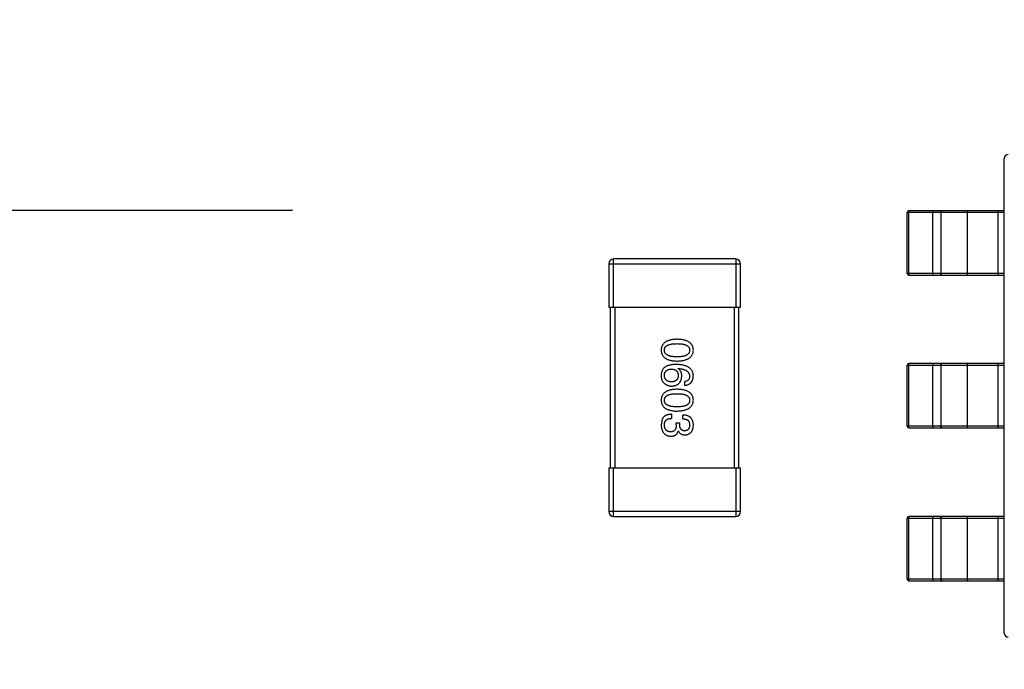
# Model space of a CAD drawing. Header units: inches. Extents: x -39 to 106, y -45 to 75.
# Tile 36 of 222: x -10.39 to -4.27, y -5.78 to -1.74. Entities that reach past the tile are written whole.
import ezdxf

# ---------------------------------------------------------------- set-up
doc = ezdxf.new("R2010")
doc.units = ezdxf.units.IN
doc.header["$LTSCALE"] = 1.21
doc.header["$MEASUREMENT"] = 0
doc.header["$PDMODE"] = 3
doc.header["$PDSIZE"] = 0.3125
doc.layers.get('0').update_dxf_attribs({"linetype": 'CONTINUOUS'})
doc.layers.get('Defpoints').update_dxf_attribs({"linetype": 'CONTINUOUS'})
doc.layers.add('DIM', color=3, linetype='CONTINUOUS')
doc.styles.get("Standard").update_dxf_attribs({"font": 'txt', "width": 0.8})
doc.dimstyles.get("Standard").update_dxf_attribs({"dimtxt": 0.15625, "dimasz": 0.1875, "dimexe": 0.125, "dimexo": 0.0625, "dimgap": 0.09, "dimtad": 0, "dimtih": 1, "dimtoh": 1, "dimzin": 4, "dimdsep": 46, "dimtxsty": 'STANDARD', "dimblk": '_FILLED', "dimblk1": '_FILLED', "dimblk2": '_FILLED', "dimcen": 0.09, "dimazin": 1, "dimtp": 0.01, "dimtm": 0.01, "dimtfac": 1, "dimtofl": 0, "dimtmove": 0, "dimatfit": 3, "dimldrblk": '_FILLED', "dimfxl": 1, "dimtolj": 1, "dimtzin": 4, "dimarcsym": 0})

# ---------------------------------------------------------------- blocks, each defined once
blk = doc.blocks.new('_FILLED')
at = {"color": 0, "linetype": 'ByBlock'}
blk.add_solid([(0, 0), (-1, 0.1667), (-1, -0.1667)], dxfattribs=at)
blk = doc.blocks.new('*D5')
at = {"layer": 'Defpoints', "color": 0}
for p in [(-37.3691, 66.4698), (1.8781, 66.4698), (-13.6719, -30.5315)]:
    blk.add_point(p, dxfattribs=at)
at = {"layer": 'DIM', "color": 0, "lineweight": -2}
for p, q in [((1.8156, 66.4698), (-37.4941, 66.4698)), ((-37.3691, 64.4698), (-37.3691, 20.9925)), ((-37.3691, -28.5315), (-37.3691, 14.9458)), ((-13.7344, -30.5315), (-37.4941, -30.5315))]:
    blk.add_line(p, q, dxfattribs=at)
at = {"layer": 'DIM', "color": 0, "lineweight": -2, "xscale": 2, "yscale": 2, "zscale": 2}
for p, rotation in [((-37.3691, 66.4698), 90), ((-37.3691, -30.5315), 270)]:
    blk.add_blockref('_FILLED', p, dxfattribs=dict(at, rotation=rotation))
at = {"layer": 'DIM', "color": 0, "insert": (-37.3691, 17.9691), "char_height": 2, "attachment_point": 5, "rotation": 90}
blk.add_mtext('\\A1;97.00', dxfattribs=at)
blk = doc.blocks.new('*D16')
at = {"layer": 'Defpoints', "color": 0}
for p in [(-16.6781, 2.2925), (-12.6974, 2.2925), (-16.6781, -2.9276)]:
    blk.add_point(p, dxfattribs=at)
at = {"layer": 'DIM', "color": 0, "lineweight": -2}
for p, q in [((-16.6781, 2.23), (-16.6781, -3.0526)), ((-12.6974, 2.23), (-12.6974, -3.0526)), ((-18.6781, -2.9276), (-20.6781, -2.9276)), ((-10.6974, -2.9276), (-8.6974, -2.9276))]:
    blk.add_line(p, q, dxfattribs=at)
at = {"layer": 'DIM', "color": 0, "lineweight": -2, "xscale": 2, "yscale": 2, "zscale": 2}
blk.add_blockref('_FILLED', (-16.6781, -2.9276), dxfattribs=at)
at = {"layer": 'DIM', "color": 0, "lineweight": -2, "xscale": 2, "yscale": 2, "zscale": 2, "rotation": 180}
blk.add_blockref('_FILLED', (-12.6974, -2.9276), dxfattribs=at)
at = {"layer": 'DIM', "color": 0, "insert": (-22.2348, -2.9276), "char_height": 2, "attachment_point": 5}
blk.add_mtext('\\A1;4.0', dxfattribs=at)

msp = doc.modelspace()

# ---------------------------------------------------------------- linework, layer by layer
at = {"color": 7, "linetype": 'Continuous'}
for p, q in [((-4.272, -5.5566), (-4.272, -2.6066)), ((-4.8659, -2.9416), (-4.8654, -2.9316)), ((-4.272, -2.9316), (-4.8654, -2.9316)), ((-4.7159, -2.9316), (-4.7165, -2.9416)), ((-4.311, -3.3316), (-4.311, -2.9316)), ((-4.8754, -3.3216), (-4.8754, -2.9416)), ((-4.8754, -2.9416), (-4.272, -2.9416)), ((-4.8659, -3.3216), (-4.8659, -2.9416)), ((-4.7165, -3.3216), (-4.7165, -2.9416)), ((-4.6677, -2.9416), (-4.6677, -3.3216)), ((-4.5036, -2.9416), (-4.5036, -3.3216)), ((-6.7018, -3.5316), (-6.7018, -3.2316)), ((-5.9418, -3.2316), (-6.7018, -3.2316)), ((-5.9418, -3.2316), (-5.9418, -3.5316)), ((-6.7318, -3.2616), (-6.7318, -3.5316)), ((-6.7318, -3.2616), (-5.9118, -3.2616)), ((-5.9118, -3.5316), (-5.9118, -3.2616)), ((-4.272, -3.3216), (-4.8754, -3.3216)), ((-4.8654, -3.3316), (-4.8659, -3.3216)), ((-4.8654, -3.3316), (-4.272, -3.3316)), ((-4.7165, -3.3216), (-4.7159, -3.3316)), ((-6.7318, -3.5316), (-5.9118, -3.5316)), ((-6.7218, -3.5316), (-6.7218, -4.5316)), ((-6.6918, -4.5316), (-6.6918, -3.5316)), ((-5.9518, -3.5316), (-5.9518, -4.5316)), ((-5.9218, -4.5316), (-5.9218, -3.5316)), ((-6.3017, -3.9134), (-6.3006, -3.9123)), ((-4.8754, -4.2716), (-4.8754, -3.8916)), ((-4.8754, -3.8916), (-4.272, -3.8916)), ((-4.8659, -3.8916), (-4.8654, -3.8816)), ((-4.8659, -4.2716), (-4.8659, -3.8916)), ((-4.272, -3.8816), (-4.8654, -3.8816)), ((-4.7159, -3.8816), (-4.7165, -3.8916)), ((-4.7165, -4.2716), (-4.7165, -3.8916)), ((-4.6677, -3.8916), (-4.6677, -4.2716)), ((-4.5036, -3.8916), (-4.5036, -4.2716)), ((-4.311, -4.2816), (-4.311, -3.8816)), ((-6.258, -4.0172), (-6.258, -3.9932)), ((-6.3421, -4.1969), (-6.3421, -4.2221)), ((-6.27, -4.2253), (-6.27, -4.2013)), ((-6.399, -4.2264), (-6.4055, -4.2625)), ((-6.3115, -4.2614), (-6.3115, -4.2494)), ((-6.3115, -4.2494), (-6.2908, -4.2494)), ((-6.2908, -4.2494), (-6.2908, -4.2625)), ((-4.272, -4.2716), (-4.8754, -4.2716)), ((-4.8654, -4.2816), (-4.8659, -4.2716)), ((-4.8654, -4.2816), (-4.272, -4.2816)), ((-4.7165, -4.2716), (-4.7159, -4.2816)), ((-6.2984, -4.3007), (-6.2995, -4.3007)), ((-6.7318, -4.5316), (-6.7318, -4.8016)), ((-5.9118, -4.5316), (-6.7318, -4.5316)), ((-6.7018, -4.8316), (-6.7018, -4.5316)), ((-5.9418, -4.5316), (-5.9418, -4.8316)), ((-5.9118, -4.8016), (-5.9118, -4.5316)), ((-5.9118, -4.8016), (-6.7318, -4.8016)), ((-6.7018, -4.8316), (-5.9418, -4.8316)), ((-4.8659, -4.8416), (-4.8654, -4.8316)), ((-4.272, -4.8316), (-4.8654, -4.8316)), ((-4.7159, -4.8316), (-4.7165, -4.8416)), ((-4.311, -5.2316), (-4.311, -4.8316)), ((-4.8754, -5.2216), (-4.8754, -4.8416)), ((-4.8754, -4.8416), (-4.272, -4.8416)), ((-4.8659, -5.2216), (-4.8659, -4.8416)), ((-4.7165, -5.2216), (-4.7165, -4.8416)), ((-4.6677, -4.8416), (-4.6677, -5.2216)), ((-4.5036, -4.8416), (-4.5036, -5.2216)), ((-4.272, -5.2216), (-4.8754, -5.2216)), ((-4.8654, -5.2316), (-4.8659, -5.2216)), ((-4.8654, -5.2316), (-4.272, -5.2316)), ((-4.7165, -5.2216), (-4.7159, -5.2316))]:
    msp.add_line(p, q, dxfattribs=at)
for centre, radius, start, end in [((-4.247, -2.6066), 0.025, 90, 180), ((-4.8654, -2.9416), 0.01, 90, 180), ((-6.7018, -3.2616), 0.03, 90, 180), ((-5.9418, -3.2616), 0.03, 0, 90), ((-4.8654, -3.3216), 0.01, 180, 270), ((-4.8654, -3.8916), 0.01, 90, 180), ((-4.8654, -4.2716), 0.01, 180, 270), ((-6.7018, -4.8016), 0.03, 180, 270), ((-5.9418, -4.8016), 0.03, 270, 0), ((-4.8654, -4.8416), 0.01, 90, 180), ((-4.8654, -5.2216), 0.01, 180, 270), ((-4.247, -5.5566), 0.025, 180, 270)]:
    msp.add_arc(centre, radius, start, end, dxfattribs=at)
for points, knots in [([(-4.6677, -2.9416), (-4.6677, -2.9403), (-4.6672, -2.9377), (-4.6651, -2.9344), (-4.662, -2.9322), (-4.6595, -2.9316), (-4.6583, -2.9316)], [0, 0, 0, 0, 0.257168, 0.51015, 0.757191, 1, 1, 1, 1]), ([(-4.4942, -2.9316), (-4.4954, -2.9316), (-4.4979, -2.9322), (-4.501, -2.9344), (-4.5031, -2.9377), (-4.5036, -2.9403), (-4.5036, -2.9416)], [0, 0, 0, 0, 0.242809, 0.48985, 0.742832, 1, 1, 1, 1]), ([(-4.6583, -3.3316), (-4.6595, -3.3316), (-4.662, -3.3311), (-4.6651, -3.3289), (-4.6672, -3.3255), (-4.6677, -3.3229), (-4.6677, -3.3216)], [0, 0, 0, 0, 0.242809, 0.48985, 0.742832, 1, 1, 1, 1]), ([(-4.5036, -3.3216), (-4.5036, -3.3229), (-4.5031, -3.3255), (-4.501, -3.3289), (-4.4979, -3.3311), (-4.4954, -3.3316), (-4.4942, -3.3316)], [0, 0, 0, 0, 0.257168, 0.51015, 0.757191, 1, 1, 1, 1]), ([(-6.3072, -3.7306), (-6.3111, -3.7307), (-6.3187, -3.731), (-6.3298, -3.732), (-6.3401, -3.7335), (-6.3496, -3.7355), (-6.3584, -3.738), (-6.3665, -3.741), (-6.3738, -3.7445), (-6.3804, -3.7485), (-6.3862, -3.7529), (-6.3913, -3.758), (-6.3956, -3.7635), (-6.3991, -3.7695), (-6.4019, -3.776), (-6.4039, -3.783), (-6.4052, -3.7905), (-6.4054, -3.7957), (-6.4055, -3.7984)], [0, 0, 0, 0, 0.087693, 0.170223, 0.247496, 0.319826, 0.387768, 0.451403, 0.511459, 0.568358, 0.622671, 0.675251, 0.726739, 0.778422, 0.830759, 0.884394, 0.940865, 1, 1, 1, 1]), ([(-6.2055, -3.7984), (-6.2056, -3.7957), (-6.2059, -3.7905), (-6.2072, -3.783), (-6.2093, -3.776), (-6.2121, -3.7695), (-6.2158, -3.7635), (-6.2203, -3.758), (-6.2255, -3.7529), (-6.2315, -3.7485), (-6.2383, -3.7445), (-6.2459, -3.741), (-6.2542, -3.738), (-6.2633, -3.7355), (-6.2732, -3.7335), (-6.2838, -3.732), (-6.2952, -3.731), (-6.3031, -3.7307), (-6.3072, -3.7306)], [0, 0, 0, 0, 0.057911, 0.113262, 0.165956, 0.217443, 0.268511, 0.319665, 0.372, 0.426129, 0.483365, 0.543779, 0.607756, 0.676562, 0.749704, 0.827713, 0.911177, 1, 1, 1, 1]), ([(-6.3858, -3.7984), (-6.3858, -3.7967), (-6.3857, -3.7935), (-6.3847, -3.7889), (-6.3832, -3.7846), (-6.381, -3.7806), (-6.3782, -3.7769), (-6.3748, -3.7736), (-6.3708, -3.7706), (-6.3661, -3.7679), (-6.3608, -3.7655), (-6.355, -3.7635), (-6.3485, -3.7618), (-6.3414, -3.7603), (-6.3337, -3.7593), (-6.3254, -3.7585), (-6.3165, -3.758), (-6.3103, -3.758), (-6.3072, -3.7579)], [0, 0, 0, 0, 0.049766, 0.097012, 0.143225, 0.188786, 0.235079, 0.282962, 0.333687, 0.387747, 0.445963, 0.508657, 0.576545, 0.649868, 0.72822, 0.812712, 0.903543, 1, 1, 1, 1]), ([(-6.3072, -3.7579), (-6.304, -3.758), (-6.2978, -3.758), (-6.2889, -3.7585), (-6.2806, -3.7593), (-6.2729, -3.7603), (-6.2658, -3.7618), (-6.2593, -3.7635), (-6.2535, -3.7655), (-6.2482, -3.7679), (-6.2436, -3.7706), (-6.2395, -3.7736), (-6.2361, -3.7769), (-6.2333, -3.7806), (-6.2311, -3.7846), (-6.2296, -3.7889), (-6.2287, -3.7935), (-6.2285, -3.7967), (-6.2285, -3.7984)], [0, 0, 0, 0, 0.096452, 0.187278, 0.271765, 0.350519, 0.423437, 0.491321, 0.554011, 0.612224, 0.666281, 0.717003, 0.764884, 0.811423, 0.856783, 0.902993, 0.950236, 1, 1, 1, 1]), ([(-6.4055, -3.7984), (-6.4054, -3.801), (-6.4052, -3.8062), (-6.4039, -3.8137), (-6.4019, -3.8207), (-6.3991, -3.8272), (-6.3956, -3.8333), (-6.3913, -3.8388), (-6.3862, -3.8438), (-6.3804, -3.8483), (-6.3738, -3.8523), (-6.3665, -3.8557), (-6.3584, -3.8587), (-6.3496, -3.8612), (-6.3401, -3.8632), (-6.3298, -3.8647), (-6.3187, -3.8657), (-6.3111, -3.866), (-6.3072, -3.8661)], [0, 0, 0, 0, 0.059134, 0.115603, 0.169236, 0.221572, 0.273254, 0.32474, 0.377319, 0.431815, 0.488555, 0.548609, 0.612242, 0.680182, 0.75251, 0.829782, 0.91231, 1, 1, 1, 1]), ([(-6.3072, -3.8399), (-6.3103, -3.8399), (-6.3164, -3.8398), (-6.3252, -3.8393), (-6.3334, -3.8385), (-6.341, -3.8374), (-6.348, -3.836), (-6.3545, -3.8342), (-6.3603, -3.8321), (-6.3656, -3.8297), (-6.3702, -3.8269), (-6.3743, -3.8238), (-6.3778, -3.8204), (-6.3806, -3.8166), (-6.3828, -3.8125), (-6.3845, -3.8081), (-6.3855, -3.8033), (-6.3857, -3.8), (-6.3858, -3.7984)], [0, 0, 0, 0, 0.094834, 0.184067, 0.267029, 0.344713, 0.417334, 0.484367, 0.546941, 0.604717, 0.65953, 0.710539, 0.759381, 0.806382, 0.853027, 0.900623, 0.949121, 1, 1, 1, 1]), ([(-6.3072, -3.8661), (-6.3031, -3.866), (-6.2953, -3.8656), (-6.284, -3.8645), (-6.2735, -3.8629), (-6.2637, -3.8608), (-6.2546, -3.8583), (-6.2464, -3.8553), (-6.2388, -3.8517), (-6.232, -3.8477), (-6.226, -3.8432), (-6.2207, -3.8383), (-6.2163, -3.8328), (-6.2125, -3.8268), (-6.2096, -3.8204), (-6.2074, -3.8135), (-6.206, -3.8061), (-6.2057, -3.801), (-6.2055, -3.7984)], [0, 0, 0, 0, 0.088475, 0.171606, 0.249595, 0.322626, 0.391327, 0.455765, 0.516374, 0.573675, 0.628522, 0.681161, 0.732559, 0.783563, 0.83504, 0.887639, 0.942585, 1, 1, 1, 1]), ([(-6.2285, -3.7984), (-6.2285, -3.8), (-6.2287, -3.8033), (-6.2296, -3.8081), (-6.2311, -3.8125), (-6.2333, -3.8166), (-6.2361, -3.8204), (-6.2395, -3.8238), (-6.2436, -3.8269), (-6.2482, -3.8297), (-6.2535, -3.8321), (-6.2593, -3.8342), (-6.2658, -3.836), (-6.2729, -3.8374), (-6.2806, -3.8385), (-6.2889, -3.8393), (-6.2978, -3.8398), (-6.304, -3.8399), (-6.3072, -3.8399)], [0, 0, 0, 0, 0.050604, 0.098688, 0.145699, 0.191791, 0.238625, 0.286717, 0.337546, 0.391814, 0.449755, 0.512106, 0.579685, 0.652048, 0.730262, 0.814146, 0.904281, 1, 1, 1, 1]), ([(-6.3793, -3.9013), (-6.3813, -3.9028), (-6.3853, -3.9058), (-6.3904, -3.911), (-6.3949, -3.9167), (-6.3985, -3.9229), (-6.4015, -3.9296), (-6.4036, -3.9369), (-6.4051, -3.9446), (-6.4054, -3.95), (-6.4055, -3.9527)], [0, 0, 0, 0, 0.125033, 0.246266, 0.36603, 0.485265, 0.606781, 0.732144, 0.862551, 1, 1, 1, 1]), ([(-6.3858, -3.9571), (-6.3858, -3.9555), (-6.3857, -3.9524), (-6.385, -3.9479), (-6.3841, -3.9437), (-6.3828, -3.9398), (-6.3812, -3.9361), (-6.3792, -3.9328), (-6.377, -3.9297), (-6.3744, -3.927), (-6.3715, -3.9245), (-6.3682, -3.9224), (-6.3647, -3.9204), (-6.3608, -3.9189), (-6.3566, -3.9176), (-6.3521, -3.9166), (-6.3472, -3.9159), (-6.3439, -3.9157), (-6.3421, -3.9156)], [0, 0, 0, 0, 0.070403, 0.137196, 0.200053, 0.260887, 0.31876, 0.37535, 0.430743, 0.485927, 0.541678, 0.598832, 0.657726, 0.719441, 0.783504, 0.851852, 0.923533, 1, 1, 1, 1]), ([(-6.3115, -3.8871), (-6.3151, -3.8872), (-6.322, -3.8872), (-6.332, -3.888), (-6.3414, -3.889), (-6.3502, -3.8906), (-6.3584, -3.8925), (-6.366, -3.895), (-6.3729, -3.8979), (-6.3772, -3.9002), (-6.3793, -3.9013)], [0, 0, 0, 0, 0.151498, 0.29521, 0.430242, 0.557137, 0.677306, 0.790845, 0.898111, 1, 1, 1, 1]), ([(-6.3421, -3.9156), (-6.3405, -3.9157), (-6.3372, -3.9159), (-6.3324, -3.9166), (-6.328, -3.9176), (-6.3239, -3.9188), (-6.3201, -3.9204), (-6.3167, -3.9222), (-6.3135, -3.9243), (-6.3107, -3.9267), (-6.3081, -3.9294), (-6.306, -3.9324), (-6.304, -3.9356), (-6.3025, -3.9391), (-6.3012, -3.943), (-6.3003, -3.9471), (-6.2997, -3.9514), (-6.2996, -3.9544), (-6.2995, -3.956)], [0, 0, 0, 0, 0.076072, 0.148369, 0.216753, 0.281358, 0.342792, 0.401604, 0.458929, 0.514444, 0.569818, 0.625343, 0.681554, 0.739608, 0.800134, 0.863477, 0.929547, 1, 1, 1, 1]), ([(-6.2055, -3.9593), (-6.2057, -3.9564), (-6.206, -3.9509), (-6.2075, -3.9429), (-6.2098, -3.9354), (-6.2128, -3.9285), (-6.2167, -3.9221), (-6.2214, -3.9162), (-6.2268, -3.9108), (-6.2332, -3.9061), (-6.2402, -3.9018), (-6.2481, -3.8981), (-6.2567, -3.8949), (-6.2661, -3.8923), (-6.2764, -3.8902), (-6.2874, -3.8887), (-6.2992, -3.8875), (-6.3073, -3.8873), (-6.3115, -3.8871)], [0, 0, 0, 0, 0.058957, 0.115262, 0.16907, 0.221312, 0.273147, 0.324961, 0.377649, 0.432026, 0.488925, 0.549039, 0.612912, 0.680653, 0.753056, 0.830314, 0.912483, 1, 1, 1, 1]), ([(-6.2776, -3.9593), (-6.2777, -3.9566), (-6.2778, -3.9515), (-6.279, -3.9442), (-6.2809, -3.9375), (-6.2835, -3.9314), (-6.2869, -3.9259), (-6.2911, -3.921), (-6.296, -3.9168), (-6.2998, -3.9145), (-6.3017, -3.9134)], [0, 0, 0, 0, 0.144617, 0.279572, 0.40596, 0.526097, 0.64389, 0.760003, 0.877724, 1, 1, 1, 1]), ([(-6.3006, -3.9123), (-6.2978, -3.9125), (-6.2923, -3.9129), (-6.2843, -3.9139), (-6.2769, -3.9152), (-6.27, -3.9167), (-6.2636, -3.9186), (-6.2577, -3.9208), (-6.2524, -3.9233), (-6.2476, -3.9261), (-6.2434, -3.9292), (-6.2396, -3.9326), (-6.2364, -3.9363), (-6.2338, -3.9403), (-6.2315, -3.9446), (-6.23, -3.9492), (-6.2288, -3.9541), (-6.2286, -3.9575), (-6.2285, -3.9593)], [0, 0, 0, 0, 0.089218, 0.173709, 0.252753, 0.326963, 0.397099, 0.462534, 0.524018, 0.582178, 0.637235, 0.689955, 0.741228, 0.791618, 0.841661, 0.892925, 0.945259, 1, 1, 1, 1]), ([(-4.6677, -3.8916), (-4.6677, -3.8903), (-4.6672, -3.8877), (-4.6651, -3.8844), (-4.662, -3.8822), (-4.6595, -3.8816), (-4.6583, -3.8816)], [0, 0, 0, 0, 0.257168, 0.51015, 0.757191, 1, 1, 1, 1]), ([(-4.4942, -3.8816), (-4.4954, -3.8816), (-4.4979, -3.8822), (-4.501, -3.8844), (-4.5031, -3.8877), (-4.5036, -3.8903), (-4.5036, -3.8916)], [0, 0, 0, 0, 0.242809, 0.48985, 0.742832, 1, 1, 1, 1]), ([(-6.4055, -3.9527), (-6.4056, -3.9555), (-6.4057, -3.9609), (-6.405, -3.9687), (-6.4039, -3.9759), (-6.4021, -3.9824), (-6.3998, -3.9883), (-6.3968, -3.9935), (-6.3934, -3.9981), (-6.3905, -4.0006), (-6.3891, -4.0019)], [0, 0, 0, 0, 0.156782, 0.301945, 0.436395, 0.561474, 0.678489, 0.78853, 0.894967, 1, 1, 1, 1]), ([(-6.341, -3.9953), (-6.3428, -3.9952), (-6.3461, -3.995), (-6.351, -3.9943), (-6.3555, -3.9934), (-6.3598, -3.9922), (-6.3637, -3.9908), (-6.3673, -3.989), (-6.3706, -3.987), (-6.3736, -3.9847), (-6.3762, -3.9822), (-6.3786, -3.9794), (-6.3806, -3.9763), (-6.3823, -3.973), (-6.3837, -3.9694), (-6.3847, -3.9655), (-6.3855, -3.9614), (-6.3857, -3.9585), (-6.3858, -3.9571)], [0, 0, 0, 0, 0.078863, 0.153308, 0.223539, 0.289857, 0.35341, 0.413572, 0.471721, 0.528235, 0.584279, 0.638781, 0.69466, 0.751251, 0.809198, 0.869697, 0.933318, 1, 1, 1, 1]), ([(-6.2995, -3.956), (-6.2996, -3.9575), (-6.2997, -3.9604), (-6.3003, -3.9647), (-6.3012, -3.9687), (-6.3024, -3.9724), (-6.304, -3.9758), (-6.3058, -3.979), (-6.308, -3.9818), (-6.3104, -3.9845), (-6.3132, -3.9868), (-6.3162, -3.9889), (-6.3196, -3.9906), (-6.3233, -3.9922), (-6.3273, -3.9933), (-6.3316, -3.9943), (-6.3362, -3.995), (-6.3394, -3.9952), (-6.341, -3.9953)], [0, 0, 0, 0, 0.069884, 0.136529, 0.199638, 0.259844, 0.317774, 0.374356, 0.430026, 0.485148, 0.5409, 0.597889, 0.657472, 0.718614, 0.783613, 0.85129, 0.923712, 1, 1, 1, 1]), ([(-6.3399, -4.0216), (-6.3376, -4.0214), (-6.333, -4.0212), (-6.3264, -4.0202), (-6.3202, -4.0188), (-6.3144, -4.017), (-6.309, -4.0147), (-6.304, -4.0119), (-6.2994, -4.0087), (-6.2953, -4.005), (-6.2917, -4.0008), (-6.2883, -3.9962), (-6.2855, -3.9911), (-6.2831, -3.9857), (-6.281, -3.9797), (-6.2795, -3.9733), (-6.2783, -3.9664), (-6.2779, -3.9617), (-6.2776, -3.9593)], [0, 0, 0, 0, 0.071527, 0.139094, 0.20346, 0.264939, 0.323904, 0.381383, 0.437591, 0.493343, 0.549401, 0.606085, 0.664838, 0.725424, 0.788712, 0.855452, 0.925772, 1, 1, 1, 1]), ([(-6.2285, -3.9593), (-6.2285, -3.9615), (-6.2287, -3.9659), (-6.2301, -3.972), (-6.2324, -3.9774), (-6.2357, -3.9821), (-6.24, -3.986), (-6.2451, -3.9892), (-6.2512, -3.9917), (-6.2557, -3.9926), (-6.258, -3.9932)], [0, 0, 0, 0, 0.136586, 0.261496, 0.378089, 0.490612, 0.605522, 0.725767, 0.8561, 1, 1, 1, 1]), ([(-6.258, -4.0172), (-6.256, -4.0169), (-6.2521, -4.0165), (-6.2465, -4.0152), (-6.2412, -4.0136), (-6.2363, -4.0116), (-6.2317, -4.0093), (-6.2275, -4.0066), (-6.2237, -4.0035), (-6.2202, -4.0001), (-6.2171, -3.9962), (-6.2143, -3.992), (-6.2119, -3.9875), (-6.2099, -3.9825), (-6.2083, -3.9772), (-6.207, -3.9716), (-6.206, -3.9655), (-6.2057, -3.9614), (-6.2055, -3.9593)], [0, 0, 0, 0, 0.06947, 0.136096, 0.199592, 0.260665, 0.319672, 0.377156, 0.433415, 0.489984, 0.546535, 0.604276, 0.663499, 0.725182, 0.788953, 0.855683, 0.926216, 1, 1, 1, 1]), ([(-6.3891, -4.0019), (-6.3874, -4.0035), (-6.384, -4.0066), (-6.3784, -4.0106), (-6.3725, -4.014), (-6.3665, -4.0168), (-6.3602, -4.0189), (-6.3537, -4.0205), (-6.3469, -4.0214), (-6.3423, -4.0215), (-6.3399, -4.0216)], [0, 0, 0, 0, 0.129393, 0.255335, 0.378531, 0.500878, 0.622934, 0.746191, 0.87096, 1, 1, 1, 1]), ([(-6.3072, -4.0415), (-6.3111, -4.0416), (-6.3187, -4.0419), (-6.3298, -4.0429), (-6.3401, -4.0444), (-6.3496, -4.0464), (-6.3584, -4.0489), (-6.3665, -4.0519), (-6.3738, -4.0553), (-6.3804, -4.0594), (-6.3862, -4.0638), (-6.3913, -4.0688), (-6.3956, -4.0744), (-6.3991, -4.0804), (-6.4019, -4.0869), (-6.4039, -4.0939), (-6.4052, -4.1014), (-6.4054, -4.1066), (-6.4055, -4.1092)], [0, 0, 0, 0, 0.087693, 0.170223, 0.247496, 0.319826, 0.387768, 0.451403, 0.511459, 0.568358, 0.622671, 0.675251, 0.726739, 0.778422, 0.830759, 0.884394, 0.940865, 1, 1, 1, 1]), ([(-6.3858, -4.1092), (-6.3858, -4.1076), (-6.3857, -4.1044), (-6.3847, -4.0998), (-6.3832, -4.0954), (-6.381, -4.0915), (-6.3782, -4.0878), (-6.3748, -4.0844), (-6.3708, -4.0814), (-6.3661, -4.0788), (-6.3608, -4.0764), (-6.355, -4.0743), (-6.3485, -4.0727), (-6.3414, -4.0712), (-6.3337, -4.0701), (-6.3254, -4.0694), (-6.3165, -4.0689), (-6.3103, -4.0688), (-6.3072, -4.0688)], [0, 0, 0, 0, 0.049766, 0.097012, 0.143225, 0.188786, 0.235079, 0.282962, 0.333687, 0.387747, 0.445963, 0.508657, 0.576545, 0.649868, 0.72822, 0.812712, 0.903543, 1, 1, 1, 1]), ([(-6.2055, -4.1092), (-6.2056, -4.1066), (-6.2059, -4.1014), (-6.2072, -4.0939), (-6.2093, -4.0869), (-6.2121, -4.0804), (-6.2158, -4.0743), (-6.2203, -4.0688), (-6.2255, -4.0638), (-6.2315, -4.0593), (-6.2383, -4.0553), (-6.2459, -4.0519), (-6.2542, -4.0489), (-6.2633, -4.0464), (-6.2732, -4.0444), (-6.2838, -4.0429), (-6.2952, -4.0419), (-6.3031, -4.0416), (-6.3072, -4.0415)], [0, 0, 0, 0, 0.057911, 0.113262, 0.165956, 0.217443, 0.268511, 0.319665, 0.372, 0.426129, 0.483365, 0.543779, 0.607756, 0.676562, 0.749704, 0.827713, 0.911177, 1, 1, 1, 1]), ([(-6.3072, -4.0688), (-6.304, -4.0688), (-6.2978, -4.0689), (-6.2889, -4.0694), (-6.2806, -4.0701), (-6.2729, -4.0712), (-6.2658, -4.0727), (-6.2593, -4.0743), (-6.2535, -4.0764), (-6.2482, -4.0788), (-6.2436, -4.0814), (-6.2395, -4.0844), (-6.2361, -4.0878), (-6.2333, -4.0915), (-6.2311, -4.0955), (-6.2296, -4.0998), (-6.2287, -4.1044), (-6.2285, -4.1076), (-6.2285, -4.1092)], [0, 0, 0, 0, 0.096452, 0.187278, 0.271765, 0.350519, 0.423437, 0.491321, 0.554011, 0.612224, 0.666281, 0.717003, 0.764884, 0.811423, 0.856783, 0.902993, 0.950236, 1, 1, 1, 1]), ([(-6.4055, -4.1092), (-6.4054, -4.1119), (-6.4052, -4.1171), (-6.4039, -4.1246), (-6.4019, -4.1316), (-6.3991, -4.1381), (-6.3956, -4.1441), (-6.3913, -4.1497), (-6.3862, -4.1547), (-6.3804, -4.1592), (-6.3738, -4.1631), (-6.3665, -4.1666), (-6.3584, -4.1696), (-6.3496, -4.1721), (-6.3401, -4.1741), (-6.3298, -4.1756), (-6.3187, -4.1766), (-6.3111, -4.1769), (-6.3072, -4.177)], [0, 0, 0, 0, 0.059134, 0.115603, 0.169236, 0.221572, 0.273254, 0.32474, 0.377319, 0.431815, 0.488555, 0.548609, 0.612242, 0.680182, 0.75251, 0.829782, 0.91231, 1, 1, 1, 1]), ([(-6.3072, -4.1508), (-6.3103, -4.1507), (-6.3164, -4.1507), (-6.3252, -4.1502), (-6.3334, -4.1494), (-6.341, -4.1483), (-6.348, -4.1468), (-6.3545, -4.1451), (-6.3603, -4.143), (-6.3656, -4.1405), (-6.3702, -4.1378), (-6.3743, -4.1347), (-6.3778, -4.1313), (-6.3806, -4.1275), (-6.3828, -4.1234), (-6.3845, -4.119), (-6.3855, -4.1142), (-6.3857, -4.1109), (-6.3858, -4.1092)], [0, 0, 0, 0, 0.094834, 0.184067, 0.267029, 0.344713, 0.417334, 0.484367, 0.546941, 0.604717, 0.65953, 0.710539, 0.759381, 0.806382, 0.853027, 0.900623, 0.949121, 1, 1, 1, 1]), ([(-6.3072, -4.177), (-6.3031, -4.1768), (-6.2953, -4.1765), (-6.284, -4.1753), (-6.2735, -4.1737), (-6.2637, -4.1717), (-6.2546, -4.1692), (-6.2464, -4.1661), (-6.2388, -4.1626), (-6.232, -4.1586), (-6.226, -4.1541), (-6.2207, -4.1491), (-6.2163, -4.1437), (-6.2125, -4.1377), (-6.2096, -4.1313), (-6.2074, -4.1244), (-6.206, -4.117), (-6.2057, -4.1119), (-6.2055, -4.1092)], [0, 0, 0, 0, 0.088475, 0.171606, 0.249595, 0.322626, 0.391327, 0.455765, 0.516374, 0.573675, 0.628522, 0.681161, 0.732559, 0.783563, 0.83504, 0.887639, 0.942585, 1, 1, 1, 1]), ([(-6.2285, -4.1092), (-6.2285, -4.1109), (-6.2287, -4.1142), (-6.2296, -4.119), (-6.2311, -4.1234), (-6.2333, -4.1275), (-6.2361, -4.1312), (-6.2395, -4.1347), (-6.2436, -4.1378), (-6.2482, -4.1406), (-6.2535, -4.143), (-6.2593, -4.1451), (-6.2658, -4.1468), (-6.2729, -4.1483), (-6.2806, -4.1494), (-6.2889, -4.1502), (-6.2978, -4.1507), (-6.304, -4.1507), (-6.3072, -4.1508)], [0, 0, 0, 0, 0.050604, 0.098688, 0.145699, 0.191791, 0.238625, 0.286717, 0.337546, 0.391814, 0.449755, 0.512106, 0.579685, 0.652048, 0.730262, 0.814146, 0.904281, 1, 1, 1, 1]), ([(-6.3421, -4.1969), (-6.3439, -4.197), (-6.3474, -4.1971), (-6.3525, -4.1975), (-6.3574, -4.1982), (-6.362, -4.1991), (-6.3664, -4.2002), (-6.3706, -4.2015), (-6.3745, -4.2031), (-6.3782, -4.2048), (-6.3816, -4.2067), (-6.3849, -4.2089), (-6.3878, -4.2113), (-6.3905, -4.2139), (-6.393, -4.2167), (-6.3952, -4.2197), (-6.3973, -4.223), (-6.3984, -4.2253), (-6.399, -4.2264)], [0, 0, 0, 0, 0.078937, 0.154495, 0.226898, 0.296844, 0.363348, 0.427781, 0.48946, 0.549586, 0.607902, 0.664733, 0.720805, 0.776157, 0.831175, 0.886736, 0.943094, 1, 1, 1, 1]), ([(-6.3858, -4.2636), (-6.3858, -4.2619), (-6.3858, -4.2588), (-6.3852, -4.2542), (-6.3844, -4.2498), (-6.3832, -4.2459), (-6.3817, -4.2421), (-6.3798, -4.2388), (-6.3775, -4.2357), (-6.375, -4.2329), (-6.372, -4.2305), (-6.3688, -4.2283), (-6.3652, -4.2265), (-6.3612, -4.225), (-6.3569, -4.2237), (-6.3523, -4.2229), (-6.3473, -4.2222), (-6.3439, -4.2221), (-6.3421, -4.2221)], [0, 0, 0, 0, 0.071272, 0.13882, 0.201858, 0.262757, 0.320043, 0.376709, 0.431462, 0.486034, 0.541209, 0.597703, 0.65589, 0.717768, 0.782056, 0.850407, 0.92277, 1, 1, 1, 1]), ([(-6.2055, -4.2647), (-6.2056, -4.2622), (-6.2057, -4.2573), (-6.2067, -4.2502), (-6.208, -4.2435), (-6.2099, -4.2374), (-6.2121, -4.2317), (-6.215, -4.2265), (-6.2183, -4.2218), (-6.2221, -4.2176), (-6.2264, -4.2138), (-6.2312, -4.2106), (-6.2365, -4.2079), (-6.2423, -4.2055), (-6.2485, -4.2037), (-6.2552, -4.2024), (-6.2625, -4.2015), (-6.2674, -4.2014), (-6.27, -4.2013)], [0, 0, 0, 0, 0.073232, 0.142595, 0.207997, 0.270074, 0.329156, 0.386529, 0.441846, 0.496976, 0.551877, 0.607941, 0.665637, 0.725446, 0.788542, 0.855101, 0.925196, 1, 1, 1, 1]), ([(-6.4055, -4.2625), (-6.4054, -4.2652), (-6.4051, -4.2706), (-6.4042, -4.2783), (-6.4028, -4.2855), (-6.401, -4.2923), (-6.3987, -4.2985), (-6.396, -4.3042), (-6.3929, -4.3095), (-6.3892, -4.3142), (-6.3852, -4.3184), (-6.3806, -4.3221), (-6.3757, -4.3253), (-6.3702, -4.328), (-6.3644, -4.3302), (-6.3581, -4.3318), (-6.3514, -4.333), (-6.3467, -4.3334), (-6.3443, -4.3335)], [0, 0, 0, 0, 0.078078, 0.151942, 0.221594, 0.28726, 0.350176, 0.409768, 0.467648, 0.523784, 0.578904, 0.634014, 0.689819, 0.746826, 0.805875, 0.867063, 0.931764, 1, 1, 1, 1]), ([(-6.3476, -4.3062), (-6.3491, -4.3061), (-6.3519, -4.3059), (-6.356, -4.3051), (-6.3599, -4.3041), (-6.3635, -4.3028), (-6.3668, -4.3012), (-6.3699, -4.2993), (-6.3727, -4.297), (-6.3753, -4.2945), (-6.3775, -4.2917), (-6.3795, -4.2885), (-6.3813, -4.2851), (-6.3827, -4.2814), (-6.3839, -4.2773), (-6.3848, -4.273), (-6.3855, -4.2684), (-6.3857, -4.2652), (-6.3858, -4.2636)], [0, 0, 0, 0, 0.068514, 0.133941, 0.195994, 0.255362, 0.312994, 0.369441, 0.424687, 0.480522, 0.537148, 0.594801, 0.654411, 0.716817, 0.781981, 0.850498, 0.923306, 1, 1, 1, 1]), ([(-6.3115, -4.2614), (-6.3115, -4.2632), (-6.3116, -4.2667), (-6.3121, -4.2718), (-6.3127, -4.2765), (-6.3137, -4.2809), (-6.315, -4.285), (-6.3165, -4.2887), (-6.3184, -4.292), (-6.3205, -4.295), (-6.3229, -4.2977), (-6.3256, -4.3), (-6.3285, -4.3019), (-6.3318, -4.3035), (-6.3354, -4.3047), (-6.3392, -4.3056), (-6.3433, -4.3061), (-6.3461, -4.3062), (-6.3476, -4.3062)], [0, 0, 0, 0, 0.082495, 0.159728, 0.232496, 0.300725, 0.365163, 0.425859, 0.483728, 0.538892, 0.592921, 0.646195, 0.699968, 0.754746, 0.811387, 0.870806, 0.933482, 1, 1, 1, 1]), ([(-6.2591, -4.2996), (-6.2603, -4.2996), (-6.2627, -4.2994), (-6.2662, -4.2989), (-6.2695, -4.2981), (-6.2725, -4.297), (-6.2753, -4.2956), (-6.2779, -4.2939), (-6.2802, -4.292), (-6.2824, -4.2898), (-6.2842, -4.2874), (-6.2859, -4.2846), (-6.2873, -4.2816), (-6.2884, -4.2783), (-6.2894, -4.2747), (-6.2901, -4.2709), (-6.2906, -4.2668), (-6.2907, -4.2639), (-6.2908, -4.2625)], [0, 0, 0, 0, 0.067741, 0.131599, 0.192143, 0.249977, 0.306453, 0.361639, 0.416449, 0.471489, 0.527582, 0.584873, 0.644974, 0.70814, 0.77492, 0.845909, 0.920585, 1, 1, 1, 1]), ([(-6.27, -4.2253), (-6.2683, -4.2254), (-6.2651, -4.2255), (-6.2604, -4.2261), (-6.2559, -4.2269), (-6.2519, -4.228), (-6.2481, -4.2295), (-6.2447, -4.2312), (-6.2416, -4.2331), (-6.2388, -4.2354), (-6.2363, -4.2379), (-6.2342, -4.2408), (-6.2324, -4.2439), (-6.231, -4.2473), (-6.2298, -4.251), (-6.229, -4.2549), (-6.2286, -4.2592), (-6.2285, -4.2621), (-6.2285, -4.2636)], [0, 0, 0, 0, 0.078134, 0.15164, 0.221358, 0.286689, 0.348614, 0.407697, 0.464247, 0.520153, 0.574432, 0.629291, 0.684538, 0.742032, 0.801329, 0.863637, 0.930123, 1, 1, 1, 1]), ([(-6.2285, -4.2636), (-6.2285, -4.265), (-6.2286, -4.2676), (-6.2291, -4.2715), (-6.2298, -4.2751), (-6.2307, -4.2785), (-6.2318, -4.2817), (-6.2332, -4.2845), (-6.2348, -4.2872), (-6.2366, -4.2896), (-6.2386, -4.2917), (-6.2409, -4.2936), (-6.2434, -4.2953), (-6.2461, -4.2966), (-6.249, -4.2978), (-6.2522, -4.2986), (-6.2556, -4.2993), (-6.2579, -4.2995), (-6.2591, -4.2996)], [0, 0, 0, 0, 0.078051, 0.151197, 0.220412, 0.286742, 0.34933, 0.409464, 0.467368, 0.52298, 0.578639, 0.633998, 0.690142, 0.746855, 0.805868, 0.867776, 0.932345, 1, 1, 1, 1]), ([(-6.2569, -4.3248), (-6.2549, -4.3246), (-6.251, -4.3243), (-6.2454, -4.3232), (-6.2401, -4.3218), (-6.2352, -4.3199), (-6.2307, -4.3176), (-6.2266, -4.3149), (-6.2228, -4.3117), (-6.2194, -4.3081), (-6.2163, -4.3042), (-6.2137, -4.2997), (-6.2113, -4.2949), (-6.2095, -4.2897), (-6.2079, -4.284), (-6.2067, -4.2779), (-6.2059, -4.2714), (-6.2056, -4.267), (-6.2055, -4.2647)], [0, 0, 0, 0, 0.067521, 0.132139, 0.193339, 0.252064, 0.309083, 0.364848, 0.420021, 0.475612, 0.532002, 0.589602, 0.649896, 0.712634, 0.778603, 0.848416, 0.922155, 1, 1, 1, 1]), ([(-4.6583, -4.2816), (-4.6595, -4.2816), (-4.662, -4.2811), (-4.6651, -4.2789), (-4.6672, -4.2755), (-4.6677, -4.2729), (-4.6677, -4.2716)], [0, 0, 0, 0, 0.242809, 0.48985, 0.742832, 1, 1, 1, 1]), ([(-4.5036, -4.2716), (-4.5036, -4.2729), (-4.5031, -4.2755), (-4.501, -4.2789), (-4.4979, -4.2811), (-4.4954, -4.2816), (-4.4942, -4.2816)], [0, 0, 0, 0, 0.257168, 0.51015, 0.757191, 1, 1, 1, 1]), ([(-6.3443, -4.3335), (-6.3429, -4.3335), (-6.3401, -4.3335), (-6.336, -4.333), (-6.3321, -4.3325), (-6.3284, -4.3315), (-6.3249, -4.3304), (-6.3216, -4.329), (-6.3185, -4.3273), (-6.3156, -4.3254), (-6.3129, -4.3232), (-6.3104, -4.3207), (-6.3081, -4.318), (-6.3059, -4.3151), (-6.304, -4.3118), (-6.3023, -4.3084), (-6.3008, -4.3047), (-6.2999, -4.3021), (-6.2995, -4.3007)], [0, 0, 0, 0, 0.071215, 0.138707, 0.20396, 0.266995, 0.327734, 0.387609, 0.445602, 0.503345, 0.561136, 0.618597, 0.677672, 0.738255, 0.799989, 0.863961, 0.930555, 1, 1, 1, 1]), ([(-6.2984, -4.3007), (-6.2975, -4.3026), (-6.2956, -4.3064), (-6.2919, -4.3113), (-6.2875, -4.3155), (-6.2826, -4.319), (-6.277, -4.3216), (-6.2709, -4.3235), (-6.2641, -4.3246), (-6.2593, -4.3247), (-6.2569, -4.3248)], [0, 0, 0, 0, 0.125227, 0.244792, 0.361427, 0.478215, 0.59667, 0.722058, 0.856314, 1, 1, 1, 1]), ([(-4.6677, -4.8416), (-4.6677, -4.8403), (-4.6672, -4.8377), (-4.6651, -4.8344), (-4.662, -4.8322), (-4.6595, -4.8316), (-4.6583, -4.8316)], [0, 0, 0, 0, 0.257168, 0.51015, 0.757191, 1, 1, 1, 1]), ([(-4.4942, -4.8316), (-4.4954, -4.8316), (-4.4979, -4.8322), (-4.501, -4.8344), (-4.5031, -4.8377), (-4.5036, -4.8403), (-4.5036, -4.8416)], [0, 0, 0, 0, 0.242809, 0.48985, 0.742832, 1, 1, 1, 1]), ([(-4.6583, -5.2316), (-4.6595, -5.2316), (-4.662, -5.2311), (-4.6651, -5.2289), (-4.6672, -5.2255), (-4.6677, -5.2229), (-4.6677, -5.2216)], [0, 0, 0, 0, 0.242809, 0.48985, 0.742832, 1, 1, 1, 1]), ([(-4.5036, -5.2216), (-4.5036, -5.2229), (-4.5031, -5.2255), (-4.501, -5.2289), (-4.4979, -5.2311), (-4.4954, -5.2316), (-4.4942, -5.2316)], [0, 0, 0, 0, 0.257168, 0.51015, 0.757191, 1, 1, 1, 1])]:
    msp.add_open_spline(points, degree=3, knots=knots, dxfattribs=at)

# ---------------------------------------------------------------- dimensions: what is measured, and where the dimension line sits
at = {"layer": 'DIM'}
dim = msp.add_linear_dim(base=(-37.3691, 66.4698), p1=(-13.6719, -30.5315), p2=(1.8781, 66.4698), angle=90, dimstyle='STANDARD', override={"dimtxt": 2, "dimasz": 2, "dimtih": 0, "dimtoh": 0, "dimzin": 0, "dimcen": 0.198, "dimadec": 0, "dimazin": 0, "dimtp": 0, "dimtm": 0, "dimtdec": 4, "dimtzin": 0}, dxfattribs=at)
dim.commit()
dim.dimension.update_dxf_attribs({"geometry": '*D5', "text_midpoint": (-37.3691, 17.9691)})
dim = msp.add_linear_dim(base=(-16.6781, -2.9276), p1=(-12.6974, 2.2925), p2=(-16.6781, 2.2925), dimstyle='STANDARD', override={"dimtxt": 2, "dimasz": 2, "dimtih": 0, "dimtoh": 0, "dimdec": 1, "dimzin": 0, "dimblk": '_FILLED', "dimcen": 0.198, "dimadec": 0, "dimazin": 0, "dimtp": 0, "dimtm": 0, "dimtdec": 4, "dimtzin": 0}, dxfattribs=at)
dim.commit()
dim.dimension.update_dxf_attribs({"geometry": '*D16', "text_midpoint": (-22.2348, -2.9276), "dimtype": 160})

doc.saveas('drawing.dxf')
